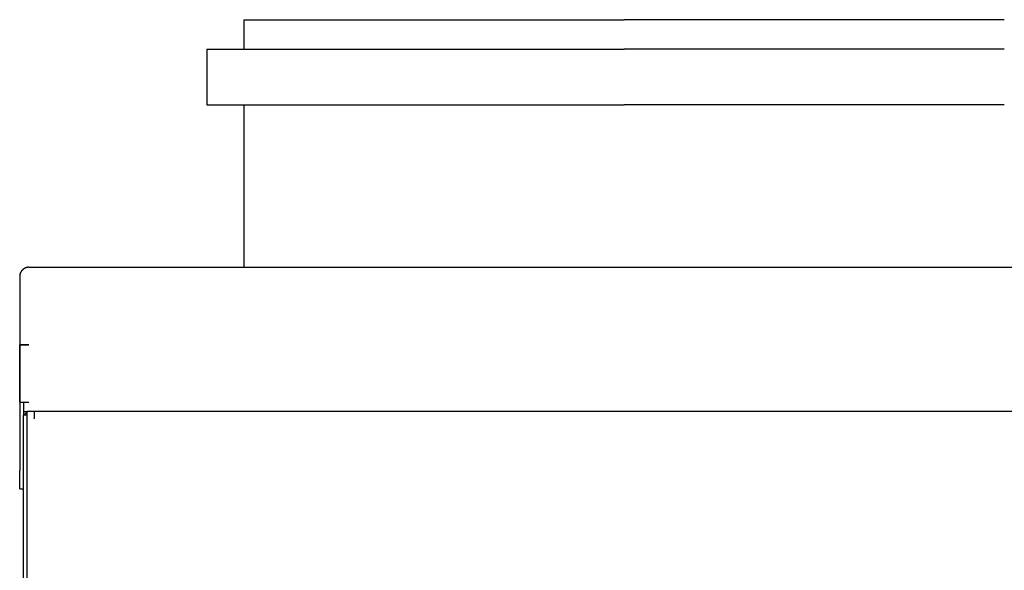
# Model space of a CAD drawing. Extents: x 213 to 948, y 153 to 704.
# Tile 34 of 62: x 440 to 494, y 674 to 704. Entities that reach past the tile are written whole.
import ezdxf

# ---------------------------------------------------------------- set-up
doc = ezdxf.new("R2010")
doc.units = 0
doc.header["$LTSCALE"] = 65.395
doc.header["$MEASUREMENT"] = 0
for name, color, linetype in [('133-357781_DXF_CONTINUOUS_LINE', 7, 'CONTINUOUS'), ('133-357792_DXF_CONTINUOUS_LINE', 7, 'CONTINUOUS'), ('133-358092_DXF_CONTINUOUS_LINE', 7, 'CONTINUOUS'), ('133-358238_DXF_CONTINUOUS_LINE', 7, 'CONTINUOUS')]:
    doc.layers.add(name, color=color, linetype=linetype)

msp = doc.modelspace()

# ---------------------------------------------------------------- linework, layer by layer
at = {"layer": '133-357781_DXF_CONTINUOUS_LINE', "color": 7, "linetype": 'Continuous'}
for p, q in [((452.3036, 703.87307), (452.3036, 702.27307)), ((452.30453, 703.87307), (453.31184, 703.87307)), ((453.31184, 703.87307), (472.9036, 703.87307)), ((492.49537, 703.87307), (472.9036, 703.87307)), ((493.50268, 703.87307), (492.49537, 703.87307)), ((450.3036, 702.27307), (452.3036, 702.27307)), ((450.3036, 702.27307), (450.3036, 699.27307)), ((452.3036, 702.27307), (472.9036, 702.27307)), ((493.5036, 702.27307), (472.9036, 702.27307)), ((450.3036, 699.27307), (452.3036, 699.27307)), ((452.3036, 699.27307), (472.9036, 699.27307)), ((452.3036, 699.27307), (452.3036, 690.47307)), ((493.5036, 699.27307), (472.9036, 699.27307))]:
    msp.add_line(p, q, dxfattribs=at)
at = {"layer": '133-357792_DXF_CONTINUOUS_LINE', "color": 7, "linetype": 'Continuous'}
for p, q in [((440.5636, 682.47307), (440.3636, 682.47307)), ((440.5636, 573.67307), (440.5636, 681.47307))]:
    msp.add_line(p, q, dxfattribs=at)
at = {"layer": '133-357792_DXF_CONTINUOUS_LINE', "color": 3, "linetype": 'Continuous'}
for p, q in [((440.3636, 681.47307), (440.3636, 682.47307)), ((440.3636, 573.67307), (440.3636, 681.47307))]:
    msp.add_line(p, q, dxfattribs=at)
for start, end in [(136.574202, 149.504735), (120.507725, 136.574202)]:
    msp.add_arc((440.7636, 682.27307), 0.4, start, end, dxfattribs=at)
at = {"layer": '133-358092_DXF_CONTINUOUS_LINE', "color": 3, "linetype": 'Continuous'}
for p, q in [((440.6636, 690.47307), (518.9636, 690.47307)), ((440.6636, 690.47307), (518.9636, 690.47307)), ((440.1636, 689.97307), (440.1636, 689.57307)), ((440.1636, 689.57307), (440.1636, 689.37307)), ((440.1636, 689.57307), (440.1636, 689.5698)), ((440.1636, 689.37307), (440.1636, 689.37059)), ((440.1636, 689.37059), (440.1636, 688.77901)), ((440.1636, 688.77901), (440.1636, 688.75485)), ((440.1636, 688.75485), (440.1636, 688.56349)), ((440.1636, 688.56349), (440.1636, 688.54566)), ((440.1636, 688.54566), (440.1636, 686.27307)), ((440.1636, 686.27307), (440.30403, 686.27307)), ((440.1636, 683.17307), (440.1636, 686.27307)), ((440.1636, 686.27307), (440.1636, 683.17307)), ((440.30403, 686.27307), (440.1636, 686.27307)), ((440.30403, 686.27307), (440.3636, 686.27307)), ((440.31005, 686.27307), (440.30403, 686.27307)), ((440.3636, 686.27307), (440.31005, 686.27307)), ((440.3636, 686.27307), (440.6636, 686.27307)), ((440.36971, 686.27307), (440.3636, 686.27307)), ((440.43661, 686.27307), (440.36971, 686.27307)), ((440.44786, 686.27307), (440.43661, 686.27307)), ((440.6636, 686.27307), (440.44786, 686.27307)), ((440.1636, 683.17307), (440.30403, 683.17307)), ((440.1636, 683.17307), (440.1636, 679.47307)), ((440.30403, 683.17307), (440.3636, 683.17307)), ((440.3636, 683.17307), (440.6636, 683.17307)), ((440.3636, 683.17307), (440.3636, 682.87307)), ((440.3636, 682.87307), (440.3636, 682.86133)), ((440.3636, 682.86133), (440.3636, 682.67307)), ((440.3636, 682.67307), (440.5636, 682.67307)), ((440.1636, 678.47307), (440.1636, 679.47307))]:
    msp.add_line(p, q, dxfattribs=at)
at = {"layer": '133-358092_DXF_CONTINUOUS_LINE', "color": 7, "linetype": 'Continuous'}
for p, q in [((440.3636, 682.67307), (440.3636, 682.47307)), ((440.1636, 678.47307), (440.3636, 678.47307))]:
    msp.add_line(p, q, dxfattribs=at)
at = {"layer": '133-358092_DXF_CONTINUOUS_LINE', "color": 3, "linetype": 'Continuous'}
for points in [[(440.1636, 689.97307), (440.1636, 689.96167), (440.1636, 689.92752), (440.1636, 689.87084), (440.1636, 689.79198), (440.1636, 689.69143), (440.1636, 689.57307)], [(440.1636, 689.5698), (440.1636, 689.42784), (440.1636, 689.37307)], [(440.1636, 689.37307), (440.1636, 689.26644), (440.1636, 689.08657), (440.1636, 688.88937), (440.1636, 688.75485)], [(440.1636, 688.75485), (440.1636, 688.67603), (440.1636, 688.56349)], [(440.1636, 688.56349), (440.1636, 688.44788), (440.1636, 688.20632), (440.1636, 687.95284), (440.1636, 687.689), (440.1636, 687.41644), (440.1636, 687.13682), (440.1636, 686.85188), (440.1636, 686.56337), (440.1636, 686.27307)]]:
    msp.add_lwpolyline(points, dxfattribs=at)
for start, end in [(144.16999, 152.361591), (148.787064, 151.901422), (148.78697, 151.902238), (144.876861, 148.787064), (141.693819, 144.876861), (144.170037, 144.877833), (143.018606, 144.16999), (143.020235, 144.170037), (137.260489, 143.018606), (138.461538, 141.693819), (137.852276, 138.461538), (137.265689, 137.8572), (137.266477, 137.852276), (131.76073, 137.266477), (135.687024, 137.260489), (135, 135.687024), (134.202595, 135), (126.865989, 134.202595), (131.760118, 134.199626), (130.65698, 131.760118), (131.538462, 131.76073), (130.655124, 131.538462), (126.869898, 130.65698), (125.796252, 130.655124), (126.382977, 126.869898), (126.386466, 126.865989), (126, 126.386466), (124.321504, 126), (124.615385, 125.796252), (121.770066, 124.615385), (118.069181, 124.321504), (118.633689, 121.770066), (118.632248, 121.76678), (114.508318, 118.633689), (118.069182, 118.632248), (115.161602, 118.069181), (109.647775, 115.161602), (111.473198, 114.508318), (111.471972, 114.508655), (107.155818, 111.473198), (109.647776, 111.471972), (106.642582, 109.647775), (104.314304, 107.155818), (100.914104, 106.642582), (104.313386, 106.642583), (99.531035, 104.314304), (98.146201, 100.914104), (98.14688, 99.531035), (98.288051, 99.53006), (97.156202, 98.288051), (90, 98.146201), (97.156662, 98.14688), (90, 97.156662), (171.853799, 180), (172.975173, 180), (171.795539, 172.975395), (171.85312, 172.975173), (169.253345, 171.853799), (170.63376, 171.85312), (165.950593, 170.63376), (163.466996, 169.253345), (163.14411, 165.950593), (160.653632, 163.466996), (158.92599, 163.14411), (154.725612, 160.653632), (158.926632, 160.653613), (155.920937, 158.92599), (151.901422, 155.920937), (152.361591, 154.725612), (151.902238, 152.361581)]:
    msp.add_arc((440.6636, 689.97307), 0.5, start, end, dxfattribs=at)
at = {"layer": '133-358238_DXF_CONTINUOUS_LINE', "color": 3, "linetype": 'Continuous'}
for p, q in [((440.5636, 682.47307), (440.5636, 682.67307)), ((440.61719, 682.67307), (440.5636, 682.67307)), ((440.5636, 681.47307), (440.5636, 682.47307)), ((440.7636, 682.67307), (440.61719, 682.67307)), ((440.9636, 682.67307), (440.7636, 682.67307)), ((440.9636, 682.47307), (440.9636, 682.67307)), ((519.3036, 682.67307), (440.9636, 682.67307)), ((440.9636, 682.27307), (440.9636, 682.61948)), ((440.9636, 682.27307), (440.9636, 682.47307)), ((440.5636, 573.67307), (440.5636, 681.47307))]:
    msp.add_line(p, q, dxfattribs=at)

doc.saveas('drawing.dxf')
